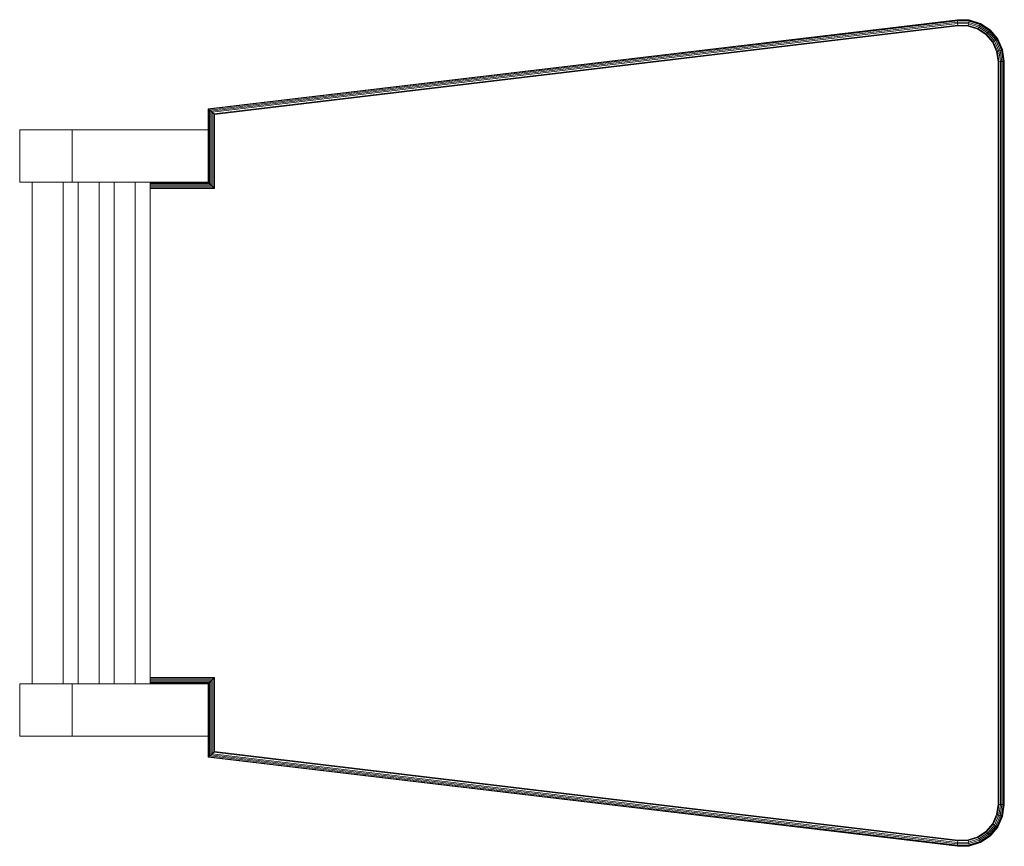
# Model space of a CAD drawing. Header units: millimetres. Extents: x 25471 to 48943, y 4737 to 38988.
# Tile 68 of 117: x 38203 to 38673, y 33620 to 34015. Entities that reach past the tile are written whole.
import ezdxf

# ---------------------------------------------------------------- set-up
doc = ezdxf.new("R2010")
doc.units = ezdxf.units.MM
doc.layers.add('I-FURN-____-OTLN', color=30, linetype='Continuous', lineweight=20)

# ---------------------------------------------------------------- blocks, each defined once
blk = doc.blocks.new('Прямая форма - V line-609316-В_Этаж 01_Водопровод')
at = {"layer": 'I-FURN-____-OTLN', "color": 9}
for p, q in [((-1209.97, 154.74), (-852.36, 197.31)), ((-1209.77, 154.56), (-852.35, 197.11)), ((-1209.38, 154.21), (-852.33, 196.72)), ((-1208.83, 153.72), (-852.31, 196.16)), ((-1208.15, 153.12), (-852.27, 195.48)), ((-1207.39, 152.45), (-852.24, 194.73)), ((-1207, 152.1), (-852.22, 194.33)), ((-852.36, 197.34), (-846.75, 197.21)), ((-852.36, 197.34), (-846.75, 197.21)), ((-852.36, 197.34), (-852.36, 197.31)), ((-852.36, 197.31), (-846.76, 197.19)), ((-852.36, 197.31), (-852.35, 197.11)), ((-852.35, 197.11), (-846.79, 196.98)), ((-852.35, 197.11), (-852.33, 196.72)), ((-852.33, 196.72), (-846.85, 196.59)), ((-852.33, 196.72), (-852.31, 196.16)), ((-852.31, 196.16), (-846.95, 196.04)), ((-852.31, 196.16), (-852.27, 195.48)), ((-852.27, 195.48), (-847.06, 195.37)), ((-852.27, 195.48), (-852.24, 194.73)), ((-852.24, 194.73), (-847.18, 194.61)), ((-852.24, 194.73), (-852.22, 194.33)), ((-852.22, 194.33), (-847.25, 194.22)), ((-847.25, 194.22), (-847.18, 194.61)), ((-847.25, 194.22), (-842.7, 192.8)), ((-847.18, 194.61), (-847.06, 195.37)), ((-847.18, 194.61), (-842.53, 193.16)), ((-847.06, 195.37), (-846.95, 196.04)), ((-847.06, 195.37), (-842.2, 193.84)), ((-846.95, 196.04), (-846.85, 196.59)), ((-846.95, 196.04), (-841.91, 194.46)), ((-846.85, 196.59), (-846.79, 196.98)), ((-846.85, 196.59), (-841.67, 194.97)), ((-846.79, 196.98), (-846.76, 197.19)), ((-846.79, 196.98), (-841.5, 195.33)), ((-846.76, 197.19), (-846.75, 197.21)), ((-846.76, 197.19), (-841.41, 195.51)), ((-846.75, 197.21), (-841.4, 195.53)), ((-846.75, 197.21), (-841.4, 195.53)), ((-842.7, 192.8), (-842.53, 193.16)), ((-842.7, 192.8), (-838.73, 190.17)), ((-842.53, 193.16), (-842.2, 193.84)), ((-842.53, 193.16), (-838.47, 190.46)), ((-842.2, 193.84), (-841.91, 194.46)), ((-842.2, 193.84), (-837.96, 191.03)), ((-841.91, 194.46), (-841.67, 194.97)), ((-841.91, 194.46), (-837.51, 191.55)), ((-841.67, 194.97), (-841.5, 195.33)), ((-841.67, 194.97), (-837.14, 191.96)), ((-841.5, 195.33), (-841.41, 195.51)), ((-841.5, 195.33), (-836.87, 192.26)), ((-841.41, 195.51), (-841.4, 195.53)), ((-841.41, 195.51), (-836.74, 192.41)), ((-841.4, 195.53), (-836.72, 192.43)), ((-841.4, 195.53), (-836.72, 192.43)), ((-838.73, 190.17), (-838.47, 190.46)), ((-838.73, 190.17), (-835.65, 186.54)), ((-838.47, 190.46), (-837.96, 191.03)), ((-838.47, 190.46), (-835.32, 186.75)), ((-837.96, 191.03), (-837.51, 191.55)), ((-837.96, 191.03), (-834.67, 187.16)), ((-837.51, 191.55), (-837.14, 191.96)), ((-837.51, 191.55), (-834.09, 187.52)), ((-837.14, 191.96), (-836.87, 192.26)), ((-837.14, 191.96), (-833.62, 187.82)), ((-836.87, 192.26), (-836.74, 192.41)), ((-836.87, 192.26), (-833.28, 188.03)), ((-836.74, 192.41), (-836.72, 192.43)), ((-836.74, 192.41), (-833.11, 188.14)), ((-836.72, 192.43), (-833.09, 188.15)), ((-836.72, 192.43), (-833.09, 188.15)), ((-833.62, 187.82), (-833.28, 188.03)), ((-833.28, 188.03), (-833.11, 188.14)), ((-833.28, 188.03), (-831.01, 182.97)), ((-833.11, 188.14), (-833.09, 188.15)), ((-833.11, 188.14), (-830.81, 183.03)), ((-833.09, 188.15), (-830.79, 183.03)), ((-833.09, 188.15), (-830.79, 183.03)), ((-835.65, 186.54), (-835.32, 186.75)), ((-835.65, 186.54), (-833.7, 182.19)), ((-835.32, 186.75), (-834.67, 187.16)), ((-835.32, 186.75), (-833.32, 182.3)), ((-834.67, 187.16), (-834.09, 187.52)), ((-834.67, 187.16), (-832.58, 182.51)), ((-834.09, 187.52), (-833.62, 187.82)), ((-834.09, 187.52), (-831.93, 182.71)), ((-833.62, 187.82), (-831.39, 182.86)), ((-833.7, 182.19), (-833.32, 182.3)), ((-833.7, 182.19), (-833, 177.27)), ((-833.32, 182.3), (-832.58, 182.51)), ((-833.32, 182.3), (-832.61, 177.29)), ((-832.58, 182.51), (-831.93, 182.71)), ((-832.58, 182.51), (-831.85, 177.35)), ((-831.93, 182.71), (-831.39, 182.86)), ((-831.93, 182.71), (-831.17, 177.4)), ((-831.39, 182.86), (-831.01, 182.97)), ((-831.39, 182.86), (-830.62, 177.43)), ((-831.01, 182.97), (-830.81, 183.03)), ((-831.01, 182.97), (-830.23, 177.46)), ((-830.81, 183.03), (-830.79, 183.03)), ((-830.81, 183.03), (-830.03, 177.48)), ((-830.79, 183.03), (-830, 177.48)), ((-830.79, 183.03), (-830, 177.48)), ((-833, 177.27), (-832.61, 177.29)), ((-833, 177.27), (-833, -177.27)), ((-832.61, 177.29), (-831.85, 177.35)), ((-832.61, 177.29), (-832.61, -177.29)), ((-831.85, 177.35), (-831.17, 177.4)), ((-831.85, 177.35), (-831.85, -177.35)), ((-831.17, 177.4), (-830.62, 177.43)), ((-831.17, 177.4), (-831.17, -177.4)), ((-830.62, 177.43), (-830.23, 177.46)), ((-830.62, 177.43), (-830.62, -177.43)), ((-830.23, 177.46), (-830.03, 177.48)), ((-830.23, 177.46), (-830.23, -177.46)), ((-830.03, 177.48), (-830, 177.48)), ((-830.03, 177.48), (-830.03, -177.48)), ((-1209.97, 154.74), (-1210, 154.76)), ((-1209.97, 144.69), (-1209.97, 154.74)), ((-1209.77, 154.56), (-1209.97, 154.74)), ((-1209.77, 119.46), (-1209.77, 154.56)), ((-1209.38, 154.21), (-1209.77, 154.56)), ((-1209.38, 119.07), (-1209.38, 154.21)), ((-1208.83, 153.72), (-1209.38, 154.21)), ((-1208.15, 153.12), (-1208.83, 153.72)), ((-1208.83, 118.52), (-1208.83, 153.53)), ((-1208.15, 117.84), (-1208.15, 153.12)), ((-1207.39, 152.45), (-1208.15, 153.12)), ((-1207.39, 117.08), (-1207.39, 152.45)), ((-1207, 152.1), (-1207.39, 152.45)), ((-1207, 116.69), (-1207, 152.1)), ((-1300, 144.69), (-1275, 144.69)), ((-1300, 144.69), (-1300, 119.69)), ((-1275, 144.69), (-1210, 144.69)), ((-1275, 144.69), (-1275, 119.69)), ((-1210, 144.69), (-1210, 119.69)), ((-1275, 119.69), (-1300, 119.69)), ((-1294.08, -119.69), (-1294.08, 119.69)), ((-1279.23, 119.69), (-1279.23, -119.69)), ((-1210, 119.69), (-1275, 119.69)), ((-1272.09, 119.69), (-1272.09, -119.69)), ((-1262.08, 119.69), (-1262.08, -119.69)), ((-1254.93, 119.69), (-1254.93, -119.69)), ((-1244.92, 119.69), (-1244.92, -119.69)), ((-1237.78, 119.69), (-1237.78, -119.69)), ((-1237.78, 119.46), (-1209.77, 119.46)), ((-1237.78, 119.07), (-1209.38, 119.07)), ((-1237.78, 118.52), (-1208.83, 118.52)), ((-1237.78, 117.84), (-1208.15, 117.84)), ((-1209.97, 119.67), (-1210, 119.69)), ((-1209.77, 119.46), (-1209.97, 119.67)), ((-1209.38, 119.07), (-1209.77, 119.46)), ((-1208.83, 118.52), (-1209.38, 119.07)), ((-1208.15, 117.84), (-1208.83, 118.52)), ((-1207.39, 117.08), (-1208.15, 117.84)), ((-1237.78, 117.08), (-1207.39, 117.08)), ((-1237.78, 116.69), (-1207, 116.69)), ((-1207, 116.69), (-1207.39, 117.08)), ((-1207, -116.69), (-1237.78, -116.69)), ((-1207.39, -117.08), (-1237.78, -117.08)), ((-1207.39, -117.08), (-1208.15, -117.84)), ((-1207, -116.69), (-1207.39, -117.08)), ((-1207.39, -152.45), (-1207.39, -117.08)), ((-1207, -152.1), (-1207, -116.69)), ((-1300, -119.69), (-1275, -119.69)), ((-1300, -119.69), (-1300, -144.69)), ((-1275, -119.69), (-1210, -119.69)), ((-1275, -119.69), (-1275, -144.69)), ((-1208.15, -117.84), (-1237.78, -117.84)), ((-1208.83, -118.52), (-1237.78, -118.52)), ((-1209.38, -119.07), (-1237.78, -119.07)), ((-1209.77, -119.46), (-1237.78, -119.46)), ((-1209.97, -119.67), (-1210, -119.69)), ((-1210, -119.69), (-1210, -144.69)), ((-1209.77, -119.46), (-1209.97, -119.67)), ((-1209.38, -119.07), (-1209.77, -119.46)), ((-1209.77, -154.56), (-1209.77, -119.46)), ((-1208.83, -118.52), (-1209.38, -119.07)), ((-1209.38, -154.21), (-1209.38, -119.07)), ((-1208.15, -117.84), (-1208.83, -118.52)), ((-1208.83, -153.72), (-1208.83, -118.52)), ((-1208.15, -153.12), (-1208.15, -117.84)), ((-1275, -144.69), (-1300, -144.69)), ((-1210, -144.69), (-1275, -144.69)), ((-1209.97, -154.74), (-1209.97, -144.69)), ((-1209.97, -154.74), (-1210, -154.76)), ((-1209.77, -154.56), (-1209.97, -154.74)), ((-852.36, -197.31), (-1209.97, -154.74)), ((-1209.38, -154.21), (-1209.77, -154.56)), ((-852.35, -197.11), (-1209.77, -154.56)), ((-1208.83, -153.72), (-1209.38, -154.21)), ((-852.33, -196.72), (-1209.38, -154.21)), ((-1208.15, -153.12), (-1208.83, -153.72)), ((-852.31, -196.16), (-1208.83, -153.72)), ((-1207.39, -152.45), (-1208.15, -153.12)), ((-852.27, -195.48), (-1208.15, -153.12)), ((-1207, -152.1), (-1207.39, -152.45)), ((-852.24, -194.73), (-1207.39, -152.45)), ((-852.22, -194.33), (-1207, -152.1)), ((-833, -177.27), (-833.7, -182.19)), ((-832.61, -177.29), (-833.32, -182.3)), ((-833, -177.27), (-832.61, -177.29)), ((-832.61, -177.29), (-831.85, -177.35)), ((-831.85, -177.35), (-832.58, -182.51)), ((-831.17, -177.4), (-831.93, -182.71)), ((-831.85, -177.35), (-831.17, -177.4)), ((-830.62, -177.43), (-831.39, -182.86)), ((-831.17, -177.4), (-830.62, -177.43)), ((-830.23, -177.46), (-831.01, -182.97)), ((-830.03, -177.48), (-830.81, -183.03)), ((-830, -177.48), (-830.79, -183.03)), ((-830, -177.48), (-830.79, -183.03)), ((-830.62, -177.43), (-830.23, -177.46)), ((-830.23, -177.46), (-830.03, -177.48)), ((-830.03, -177.48), (-830, -177.48)), ((-833.7, -182.19), (-835.65, -186.54)), ((-833.32, -182.3), (-835.32, -186.75)), ((-832.58, -182.51), (-834.67, -187.16)), ((-831.93, -182.71), (-834.09, -187.52)), ((-833.7, -182.19), (-833.32, -182.3)), ((-831.39, -182.86), (-833.62, -187.82)), ((-833.32, -182.3), (-832.58, -182.51)), ((-831.01, -182.97), (-833.28, -188.03)), ((-830.81, -183.03), (-833.11, -188.14)), ((-830.79, -183.03), (-833.09, -188.15)), ((-830.79, -183.03), (-833.09, -188.15)), ((-832.58, -182.51), (-831.93, -182.71)), ((-831.93, -182.71), (-831.39, -182.86)), ((-831.39, -182.86), (-831.01, -182.97)), ((-831.01, -182.97), (-830.81, -183.03)), ((-830.81, -183.03), (-830.79, -183.03)), ((-835.65, -186.54), (-838.73, -190.17)), ((-835.32, -186.75), (-838.47, -190.46)), ((-834.67, -187.16), (-837.96, -191.03)), ((-834.09, -187.52), (-837.51, -191.55)), ((-833.62, -187.82), (-837.14, -191.96)), ((-835.65, -186.54), (-835.32, -186.75)), ((-835.32, -186.75), (-834.67, -187.16)), ((-834.67, -187.16), (-834.09, -187.52)), ((-834.09, -187.52), (-833.62, -187.82)), ((-833.62, -187.82), (-833.28, -188.03)), ((-838.73, -190.17), (-842.7, -192.8)), ((-838.47, -190.46), (-842.53, -193.16)), ((-837.96, -191.03), (-842.2, -193.84)), ((-837.51, -191.55), (-841.91, -194.46)), ((-837.14, -191.96), (-841.67, -194.97)), ((-836.87, -192.26), (-841.5, -195.33)), ((-836.74, -192.41), (-841.41, -195.51)), ((-836.72, -192.43), (-841.4, -195.53)), ((-836.72, -192.43), (-841.4, -195.53)), ((-838.73, -190.17), (-838.47, -190.46)), ((-838.47, -190.46), (-837.96, -191.03)), ((-837.96, -191.03), (-837.51, -191.55)), ((-837.51, -191.55), (-837.14, -191.96)), ((-837.14, -191.96), (-836.87, -192.26)), ((-833.28, -188.03), (-836.87, -192.26)), ((-836.87, -192.26), (-836.74, -192.41)), ((-833.11, -188.14), (-836.74, -192.41)), ((-836.74, -192.41), (-836.72, -192.43)), ((-833.09, -188.15), (-836.72, -192.43)), ((-833.09, -188.15), (-836.72, -192.43)), ((-833.28, -188.03), (-833.11, -188.14)), ((-833.11, -188.14), (-833.09, -188.15)), ((-852.35, -197.11), (-852.36, -197.31)), ((-846.76, -197.19), (-852.36, -197.31)), ((-846.75, -197.21), (-852.36, -197.34)), ((-846.75, -197.21), (-852.36, -197.34)), ((-852.36, -197.31), (-852.36, -197.34)), ((-852.33, -196.72), (-852.35, -197.11)), ((-846.79, -196.98), (-852.35, -197.11)), ((-852.31, -196.16), (-852.33, -196.72)), ((-846.85, -196.59), (-852.33, -196.72)), ((-852.27, -195.48), (-852.31, -196.16)), ((-846.95, -196.04), (-852.31, -196.16)), ((-852.24, -194.73), (-852.27, -195.48)), ((-847.06, -195.37), (-852.27, -195.48)), ((-852.22, -194.33), (-852.24, -194.73)), ((-847.18, -194.61), (-852.24, -194.73)), ((-847.25, -194.22), (-852.22, -194.33)), ((-842.7, -192.8), (-847.25, -194.22)), ((-847.25, -194.22), (-847.18, -194.61)), ((-842.53, -193.16), (-847.18, -194.61)), ((-847.18, -194.61), (-847.06, -195.37)), ((-842.2, -193.84), (-847.06, -195.37)), ((-847.06, -195.37), (-846.95, -196.04)), ((-841.91, -194.46), (-846.95, -196.04)), ((-846.95, -196.04), (-846.85, -196.59)), ((-841.67, -194.97), (-846.85, -196.59)), ((-846.85, -196.59), (-846.79, -196.98)), ((-841.5, -195.33), (-846.79, -196.98)), ((-846.79, -196.98), (-846.76, -197.19)), ((-841.41, -195.51), (-846.76, -197.19)), ((-846.76, -197.19), (-846.75, -197.21)), ((-841.4, -195.53), (-846.75, -197.21)), ((-841.4, -195.53), (-846.75, -197.21)), ((-842.7, -192.8), (-842.53, -193.16)), ((-842.53, -193.16), (-842.2, -193.84)), ((-842.2, -193.84), (-841.91, -194.46)), ((-841.91, -194.46), (-841.67, -194.97)), ((-841.67, -194.97), (-841.5, -195.33)), ((-841.5, -195.33), (-841.41, -195.51)), ((-841.41, -195.51), (-841.4, -195.53))]:
    blk.add_line(p, q, dxfattribs=at)
blk = doc.blocks.new('Прямая форма - FU - 059-609317-В_Этаж 01_Водопровод')
blk.add_blockref('Прямая форма - V line-609316-В_Этаж 01_Водопровод', (0, 0))
blk = doc.blocks.new('V line_ifc_RVT-1-В_Этаж 01_Водопровод')
at = {"layer": 'I-FURN-____-OTLN', "color": 9, "lineweight": 20}
blk.add_blockref('Прямая форма - FU - 059-609317-В_Этаж 01_Водопровод', (39503.24, 33817.63), dxfattribs=at)

msp = doc.modelspace()

# ---------------------------------------------------------------- block references
at = {"lineweight": 9}
msp.add_blockref('V line_ifc_RVT-1-В_Этаж 01_Водопровод', (0, 0), dxfattribs=at)

doc.saveas('drawing.dxf')
